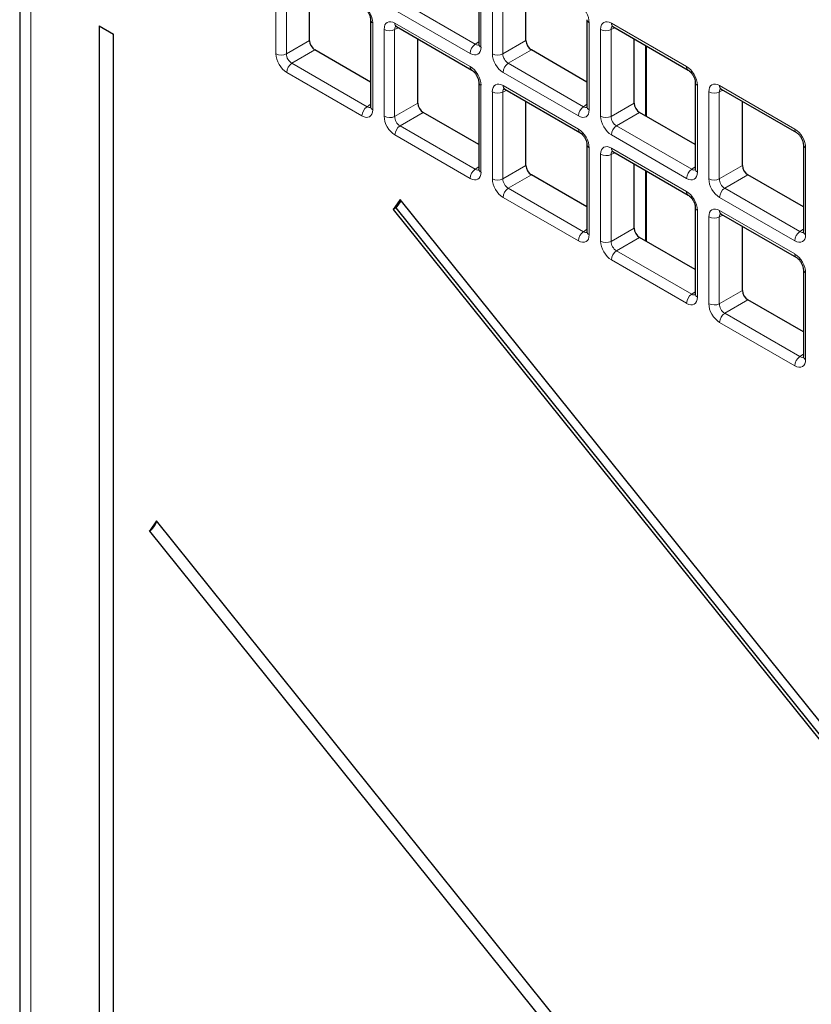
# Paper-space layout 'Blatt4' of a CAD drawing. Header units: millimetres. Extents: x 5 to 418, y 2 to 292.
# Tile 45 of 93: x 108 to 118, y 192 to 205. Entities that reach past the tile are written whole.
import ezdxf

# ---------------------------------------------------------------- set-up
doc = ezdxf.new("R2010")
doc.units = ezdxf.units.MM

psp = doc.layouts.new('Blatt4')

# ---------------------------------------------------------------- linework, layer by layer
at = {"color": 7, "linetype": 'Continuous', "lineweight": 25}
for p, q in [((107.724, 212.609), (107.724, 143.468)), ((113.723, 205.944), (113.723, 204.809)), ((111.512, 204.854), (111.512, 205.693)), ((114.34, 204.854), (114.34, 205.693)), ((112.309, 205.128), (112.309, 203.992)), ((115.137, 205.128), (115.137, 203.993)), ((108.764, 205.047), (108.764, 143.643)), ((108.764, 205.047), (108.951, 204.939)), ((112.648, 205.037), (113.632, 204.469)), ((115.477, 205.037), (116.46, 204.469)), ((108.951, 143.535), (108.951, 204.939)), ((112.926, 204.038), (112.926, 204.877)), ((115.754, 204.038), (115.754, 204.877)), ((115.914, 203.864), (115.914, 204.785)), ((112.309, 204.312), (111.582, 204.732)), ((115.137, 204.313), (114.411, 204.732)), ((113.723, 204.311), (113.723, 203.176)), ((116.551, 204.311), (116.551, 203.176)), ((114.063, 204.22), (115.046, 203.653)), ((116.891, 204.221), (117.874, 203.653)), ((114.34, 203.221), (114.34, 204.06)), ((117.168, 203.222), (117.168, 204.061)), ((113.723, 203.496), (112.996, 203.915)), ((116.551, 203.496), (115.825, 203.916)), ((115.137, 203.495), (115.137, 202.359)), ((117.965, 203.495), (117.965, 202.36)), ((115.477, 203.404), (116.46, 202.836)), ((115.754, 202.405), (115.754, 203.244)), ((115.137, 202.68), (114.411, 203.099)), ((115.914, 202.231), (115.914, 203.152)), ((117.965, 202.68), (117.239, 203.099)), ((112.697, 202.777), (112.605, 202.646)), ((112.708, 202.763), (112.64, 202.667)), ((140.23, 168.525), (112.697, 202.777)), ((112.64, 202.667), (112.605, 202.646)), ((112.605, 202.646), (140.138, 168.394)), ((112.64, 202.667), (140.163, 168.429)), ((116.551, 202.678), (116.551, 201.543)), ((116.891, 202.587), (117.874, 202.02)), ((117.168, 201.588), (117.168, 202.427)), ((116.551, 201.863), (115.825, 202.283)), ((117.965, 201.862), (117.965, 200.727)), ((117.965, 201.047), (117.239, 201.466)), ((109.51, 198.576), (109.418, 198.445)), ((135.618, 166.098), (109.51, 198.576)), ((109.418, 198.445), (135.526, 165.967))]:
    psp.add_line(p, q, dxfattribs=at)
at = {"color": 7, "linetype": 'Continuous', "lineweight": 18}
for p, q in [((107.87, 212.405), (107.87, 143.264)), ((113.752, 205.903), (113.752, 204.768)), ((111.072, 204.682), (111.072, 205.817)), ((111.21, 205.815), (111.21, 204.68)), ((113.901, 204.682), (113.901, 205.818)), ((114.038, 205.816), (114.038, 204.68)), ((112.695, 205.374), (113.678, 204.807)), ((113.611, 204.687), (112.628, 205.254)), ((112.338, 205.087), (112.338, 203.951)), ((112.487, 203.866), (112.487, 205.001)), ((112.674, 205.022), (112.624, 204.999)), ((112.624, 204.999), (112.624, 203.864)), ((112.628, 205.083), (113.611, 204.515)), ((115.166, 205.087), (115.166, 203.952)), ((115.315, 203.866), (115.315, 205.001)), ((115.503, 205.022), (115.453, 204.999)), ((115.453, 204.999), (115.453, 203.864)), ((115.456, 205.083), (116.439, 204.515)), ((111.21, 204.68), (111.512, 204.854)), ((113.678, 204.807), (113.723, 204.839)), ((114.038, 204.68), (114.34, 204.854)), ((115.903, 203.87), (115.903, 204.791)), ((111.582, 204.732), (111.281, 204.558)), ((114.411, 204.732), (114.109, 204.558)), ((111.281, 204.558), (112.264, 203.99)), ((114.109, 204.558), (115.092, 203.99)), ((112.197, 203.87), (111.214, 204.437)), ((115.025, 203.87), (114.042, 204.438)), ((113.752, 204.27), (113.752, 203.135)), ((114.042, 204.266), (115.025, 203.699)), ((116.581, 204.271), (116.581, 203.135)), ((116.87, 204.266), (117.854, 203.699)), ((113.901, 203.049), (113.901, 204.185)), ((114.088, 204.206), (114.038, 204.182)), ((114.038, 204.182), (114.038, 203.047)), ((116.729, 203.05), (116.729, 204.185)), ((116.917, 204.206), (116.867, 204.183)), ((116.867, 204.183), (116.867, 203.047)), ((112.264, 203.99), (112.309, 204.022)), ((112.624, 203.864), (112.926, 204.038)), ((115.092, 203.99), (115.137, 204.022)), ((115.453, 203.864), (115.754, 204.038)), ((112.996, 203.915), (112.695, 203.741)), ((115.825, 203.916), (115.523, 203.742)), ((112.695, 203.741), (113.678, 203.174)), ((115.523, 203.742), (116.506, 203.174)), ((113.611, 203.054), (112.628, 203.621)), ((116.439, 203.054), (115.456, 203.621)), ((115.166, 203.454), (115.166, 202.319)), ((117.995, 203.454), (117.995, 202.319)), ((115.315, 202.233), (115.315, 203.368)), ((115.503, 203.389), (115.453, 203.366)), ((115.453, 203.366), (115.453, 202.231)), ((115.456, 203.45), (116.439, 202.882)), ((113.678, 203.174), (113.723, 203.205)), ((114.038, 203.047), (114.34, 203.221)), ((116.506, 203.174), (116.551, 203.206)), ((116.867, 203.047), (117.168, 203.222)), ((114.411, 203.099), (114.109, 202.925)), ((115.903, 202.237), (115.903, 203.158)), ((117.239, 203.099), (116.937, 202.925)), ((114.109, 202.925), (115.092, 202.357)), ((116.937, 202.925), (117.921, 202.358)), ((115.025, 202.237), (114.042, 202.805)), ((117.854, 202.237), (116.87, 202.805)), ((116.581, 202.638), (116.581, 201.502)), ((116.917, 202.573), (116.867, 202.55)), ((116.87, 202.633), (117.854, 202.066)), ((116.729, 201.416), (116.729, 202.552)), ((116.867, 202.55), (116.867, 201.414)), ((115.092, 202.357), (115.137, 202.389)), ((115.453, 202.231), (115.754, 202.405)), ((117.921, 202.358), (117.965, 202.389)), ((115.825, 202.283), (115.523, 202.108)), ((115.523, 202.108), (116.506, 201.541)), ((116.439, 201.421), (115.456, 201.988)), ((117.995, 201.821), (117.995, 200.686)), ((116.506, 201.541), (116.551, 201.573)), ((116.867, 201.414), (117.168, 201.588)), ((117.239, 201.466), (116.937, 201.292)), ((116.937, 201.292), (117.921, 200.725)), ((117.854, 200.604), (116.87, 201.172)), ((117.921, 200.725), (117.965, 200.756))]:
    psp.add_line(p, q, dxfattribs=at)
for centre, radius, start, end in [((112.358, 205.132), 0.0498, 186.2479, 246.0218), ((115.187, 205.133), 0.0498, 186.2479, 246.0218), ((112.557, 205.139), 0.155, 242.7384, 295.5295), ((112.676, 205.077), 0.0482, 172.9554, 235.7325), ((115.386, 205.139), 0.155, 242.7384, 295.5295), ((115.504, 205.077), 0.0482, 172.9554, 235.7325), ((113.765, 204.679), 0.155, 124.4666, 177.2658), ((113.772, 204.813), 0.0496, 185.2037, 246.1164), ((111.143, 204.82), 0.155, 242.7384, 295.5295), ((113.972, 204.82), 0.155, 242.7384, 295.5295), ((111.368, 204.43), 0.155, 124.4666, 177.2658), ((113.659, 204.509), 0.0483, 172.9665, 235.6198), ((114.197, 204.43), 0.155, 124.4666, 177.2658), ((116.487, 204.509), 0.0483, 172.9665, 235.6198), ((113.772, 204.316), 0.0498, 186.2479, 246.0218), ((114.09, 204.26), 0.0482, 172.9554, 235.7325), ((116.601, 204.316), 0.0498, 186.2479, 246.0218), ((116.918, 204.26), 0.0482, 172.9554, 235.7325), ((113.972, 204.322), 0.155, 242.7384, 295.5295), ((116.8, 204.322), 0.155, 242.7384, 295.5295), ((112.351, 203.863), 0.155, 124.4666, 177.2658), ((112.358, 203.997), 0.0496, 185.2037, 246.1164), ((115.18, 203.863), 0.155, 124.4666, 177.2658), ((115.186, 203.997), 0.0496, 185.2037, 246.1164), ((112.557, 204.003), 0.155, 242.7384, 295.5295), ((115.386, 204.004), 0.155, 242.7384, 295.5295), ((112.782, 203.614), 0.155, 124.4666, 177.2658), ((115.611, 203.614), 0.155, 124.4666, 177.2658), ((115.073, 203.693), 0.0483, 172.9665, 235.6198), ((117.901, 203.693), 0.0483, 172.9665, 235.6198), ((115.187, 203.499), 0.0498, 186.2479, 246.0218), ((118.015, 203.5), 0.0498, 186.2479, 246.0218), ((115.386, 203.506), 0.155, 242.7384, 295.5295), ((115.504, 203.444), 0.0482, 172.9554, 235.7325), ((113.765, 203.046), 0.155, 124.4666, 177.2658), ((113.772, 203.18), 0.0496, 185.2037, 246.1164), ((116.594, 203.046), 0.155, 124.4666, 177.2658), ((116.601, 203.181), 0.0496, 185.2037, 246.1164), ((113.972, 203.187), 0.155, 242.7384, 295.5295), ((116.8, 203.187), 0.155, 242.7384, 295.5295), ((114.197, 202.797), 0.155, 124.4666, 177.2658), ((116.487, 202.876), 0.0483, 172.9665, 235.6198), ((117.025, 202.798), 0.155, 124.4666, 177.2658), ((116.601, 202.683), 0.0498, 186.2479, 246.0218), ((116.918, 202.627), 0.0482, 172.9554, 235.7325), ((116.8, 202.689), 0.155, 242.7384, 295.5295), ((115.18, 202.23), 0.155, 124.4666, 177.2658), ((115.186, 202.364), 0.0496, 185.2037, 246.1164), ((118.008, 202.23), 0.155, 124.4666, 177.2658), ((118.015, 202.364), 0.0496, 185.2037, 246.1164), ((115.386, 202.37), 0.155, 242.7384, 295.5295), ((115.611, 201.981), 0.155, 124.4666, 177.2658), ((117.901, 202.06), 0.0483, 172.9665, 235.6198), ((118.015, 201.867), 0.0498, 186.2479, 246.0218), ((116.594, 201.413), 0.155, 124.4666, 177.2658), ((116.601, 201.548), 0.0496, 185.2037, 246.1164), ((116.8, 201.554), 0.155, 242.7384, 295.5295), ((117.025, 201.164), 0.155, 124.4666, 177.2658), ((118.008, 200.597), 0.155, 124.4666, 177.2658), ((118.015, 200.731), 0.0496, 185.2037, 246.1164)]:
    psp.add_arc(centre, radius, start, end, dxfattribs=at)
at = {"color": 7, "linetype": 'Continuous', "lineweight": 25}
psp.add_arc((109.306, 198.63), 0.216, 301.1455, 344.2068, dxfattribs=at)
at = {"color": 7, "linetype": 'Continuous', "lineweight": 18}
for centre, major_axis, ratio, start_param, end_param in [((112.196, 205.168), (-0.1, 0.173), 0.578965, 3.928442, 5.496499), ((115.025, 205.168), (-0.1, 0.173), 0.578965, 3.928442, 5.496499), ((112.628, 204.919), (-0.1, 0.174), 0.575802, 5.499237, 7.067295), ((115.457, 204.919), (-0.1, 0.174), 0.575802, 5.499237, 7.067295), ((112.699, 204.96), (-0.0581, 0.0827), 0.569649, 6.163641, 7.016731), ((115.527, 204.96), (-0.0581, 0.0827), 0.569649, 6.163641, 7.016731), ((113.611, 204.85), (-0.1, 0.174), 0.575802, 2.357645, 3.925702), ((113.681, 204.891), (-0.0426, 0.0917), 0.56964, 2.408205, 3.2431), ((111.214, 204.601), (-0.1, 0.173), 0.578965, 0.786849, 2.354907), ((111.285, 204.642), (-0.05, 0.0866), 0.642476, 0.786856, 2.354913), ((114.042, 204.601), (-0.1, 0.173), 0.578965, 0.786849, 2.354907), ((114.113, 204.642), (-0.05, 0.0866), 0.642476, 0.786856, 2.354913), ((113.611, 204.352), (-0.1, 0.173), 0.578965, 3.928442, 5.496499), ((116.439, 204.352), (-0.1, 0.173), 0.578965, 3.928442, 5.496499), ((114.042, 204.102), (-0.1, 0.174), 0.575802, 5.499237, 7.067295), ((114.113, 204.143), (-0.0581, 0.0827), 0.569649, 6.163641, 7.016731), ((116.871, 204.103), (-0.1, 0.174), 0.575802, 5.499237, 7.067295), ((116.942, 204.143), (-0.0581, 0.0827), 0.569649, 6.163641, 7.016731), ((112.267, 204.075), (-0.0426, 0.0917), 0.56964, 2.408205, 3.2431), ((115.095, 204.075), (-0.0426, 0.0917), 0.56964, 2.408205, 3.2431), ((112.196, 204.034), (-0.1, 0.174), 0.575802, 2.357645, 3.925702), ((112.628, 203.784), (-0.1, 0.173), 0.578965, 0.786849, 2.354907), ((112.699, 203.825), (-0.05, 0.0866), 0.642476, 0.786856, 2.354913), ((115.025, 204.034), (-0.1, 0.174), 0.575802, 2.357645, 3.925702), ((115.457, 203.785), (-0.1, 0.173), 0.578965, 0.786849, 2.354907), ((115.527, 203.825), (-0.05, 0.0866), 0.642476, 0.786856, 2.354913), ((115.025, 203.535), (-0.1, 0.173), 0.578965, 3.928442, 5.496499), ((117.853, 203.536), (-0.1, 0.173), 0.578965, 3.928442, 5.496499), ((115.457, 203.286), (-0.1, 0.174), 0.575802, 5.499237, 7.067295), ((115.527, 203.327), (-0.0581, 0.0827), 0.569649, 6.163641, 7.016731), ((113.611, 203.217), (-0.1, 0.174), 0.575802, 2.357645, 3.925702), ((113.681, 203.258), (-0.0426, 0.0917), 0.56964, 2.408205, 3.2431), ((116.439, 203.218), (-0.1, 0.174), 0.575802, 2.357645, 3.925702), ((116.51, 203.258), (-0.0426, 0.0917), 0.56964, 2.408205, 3.2431), ((114.042, 202.968), (-0.1, 0.173), 0.578965, 0.786849, 2.354907), ((114.113, 203.009), (-0.05, 0.0866), 0.642476, 0.786856, 2.354913), ((116.871, 202.968), (-0.1, 0.173), 0.578965, 0.786849, 2.354907), ((116.942, 203.009), (-0.05, 0.0866), 0.642476, 0.786856, 2.354913), ((116.439, 202.719), (-0.1, 0.173), 0.578965, 3.928442, 5.496499), ((116.871, 202.47), (-0.1, 0.174), 0.575802, 5.499237, 7.067295), ((116.942, 202.51), (-0.0581, 0.0827), 0.569649, 6.163641, 7.016731), ((115.025, 202.401), (-0.1, 0.174), 0.575802, 2.357645, 3.925702), ((115.095, 202.442), (-0.0426, 0.0917), 0.56964, 2.408205, 3.2431), ((117.853, 202.401), (-0.1, 0.174), 0.575802, 2.357645, 3.925702), ((117.924, 202.442), (-0.0426, 0.0917), 0.56964, 2.408205, 3.2431), ((115.457, 202.152), (-0.1, 0.173), 0.578965, 0.786849, 2.354907), ((115.527, 202.192), (-0.05, 0.0866), 0.642476, 0.786856, 2.354913), ((117.853, 201.902), (-0.1, 0.173), 0.578965, 3.928442, 5.496499), ((116.51, 201.625), (-0.0426, 0.0917), 0.56964, 2.408205, 3.2431), ((116.439, 201.584), (-0.1, 0.174), 0.575802, 2.357645, 3.925702), ((116.871, 201.335), (-0.1, 0.173), 0.578965, 0.786849, 2.354907), ((116.942, 201.376), (-0.05, 0.0866), 0.642476, 0.786856, 2.354913), ((117.853, 200.768), (-0.1, 0.174), 0.575802, 2.357645, 3.925702), ((117.924, 200.809), (-0.0426, 0.0917), 0.56964, 2.408205, 3.2431)]:
    psp.add_ellipse(centre, major_axis=major_axis, ratio=ratio, start_param=start_param, end_param=end_param, dxfattribs=at)
at = {"color": 7, "linetype": 'Continuous', "lineweight": 25}
for centre in [(111.582, 204.813), (114.411, 204.814), (112.997, 203.997), (115.825, 203.997), (114.411, 203.181), (117.239, 203.181), (115.825, 202.364), (117.239, 201.548)]:
    psp.add_ellipse(centre, major_axis=(-0.05, 0.0866), ratio=0.578965, start_param=0.786849, end_param=2.354907, dxfattribs=at)
for points, knots in [([(112.217, 205.286), (112.224, 205.282), (112.236, 205.273), (112.26, 205.249), (112.282, 205.217), (112.299, 205.181), (112.308, 205.148), (112.308, 205.134), (112.309, 205.128)], [0, 0, 0, 0, 0.1554189, 0.3190808, 0.497627, 0.6847112, 0.8700708, 1, 1, 1, 1]), ([(112.636, 205.042), (112.636, 205.042), (112.636, 205.043), (112.644, 205.039), (112.648, 205.037)], [0, 0, 0, 0, 0.511658, 1, 1, 1, 1]), ([(115.464, 205.043), (115.464, 205.043), (115.465, 205.043), (115.473, 205.039), (115.477, 205.037)], [0, 0, 0, 0, 0.5116579, 1, 1, 1, 1]), ([(113.723, 204.809), (113.722, 204.804), (113.722, 204.795), (113.721, 204.795), (113.721, 204.795)], [0, 0, 0, 0, 0.588163, 1, 1, 1, 1]), ([(113.632, 204.469), (113.638, 204.465), (113.65, 204.457), (113.674, 204.433), (113.696, 204.401), (113.713, 204.364), (113.722, 204.332), (113.723, 204.317), (113.723, 204.311)], [0, 0, 0, 0, 0.155419, 0.319081, 0.497627, 0.684711, 0.870071, 1, 1, 1, 1]), ([(116.46, 204.469), (116.466, 204.465), (116.479, 204.457), (116.502, 204.433), (116.524, 204.401), (116.542, 204.365), (116.55, 204.332), (116.551, 204.317), (116.551, 204.311)], [0, 0, 0, 0, 0.155419, 0.319081, 0.497627, 0.684711, 0.870071, 1, 1, 1, 1]), ([(114.05, 204.226), (114.05, 204.226), (114.05, 204.226), (114.059, 204.222), (114.063, 204.22)], [0, 0, 0, 0, 0.511658, 1, 1, 1, 1]), ([(116.878, 204.226), (116.879, 204.226), (116.879, 204.227), (116.887, 204.223), (116.891, 204.221)], [0, 0, 0, 0, 0.5116579, 1, 1, 1, 1]), ([(112.309, 203.992), (112.308, 203.987), (112.307, 203.978), (112.307, 203.978), (112.307, 203.979)], [0, 0, 0, 0, 0.588163, 1, 1, 1, 1]), ([(115.137, 203.993), (115.137, 203.987), (115.136, 203.978), (115.136, 203.979), (115.136, 203.979)], [0, 0, 0, 0, 0.588163, 1, 1, 1, 1]), ([(115.046, 203.653), (115.052, 203.649), (115.065, 203.64), (115.088, 203.616), (115.11, 203.584), (115.127, 203.548), (115.136, 203.515), (115.137, 203.501), (115.137, 203.495)], [0, 0, 0, 0, 0.155419, 0.319081, 0.497627, 0.684711, 0.870071, 1, 1, 1, 1]), ([(117.874, 203.653), (117.88, 203.649), (117.893, 203.641), (117.916, 203.617), (117.939, 203.585), (117.956, 203.548), (117.964, 203.516), (117.965, 203.501), (117.965, 203.495)], [0, 0, 0, 0, 0.155419, 0.319081, 0.497627, 0.684711, 0.870071, 1, 1, 1, 1]), ([(115.464, 203.41), (115.464, 203.41), (115.465, 203.41), (115.473, 203.406), (115.477, 203.404)], [0, 0, 0, 0, 0.511658, 1, 1, 1, 1]), ([(113.723, 203.176), (113.722, 203.171), (113.722, 203.162), (113.721, 203.162), (113.721, 203.162)], [0, 0, 0, 0, 0.588163, 1, 1, 1, 1]), ([(116.551, 203.176), (116.551, 203.171), (116.55, 203.162), (116.55, 203.162), (116.55, 203.162)], [0, 0, 0, 0, 0.588163, 1, 1, 1, 1]), ([(116.46, 202.836), (116.466, 202.832), (116.479, 202.824), (116.502, 202.8), (116.524, 202.768), (116.542, 202.731), (116.55, 202.699), (116.551, 202.684), (116.551, 202.678)], [0, 0, 0, 0, 0.155419, 0.319081, 0.497627, 0.684711, 0.870071, 1, 1, 1, 1]), ([(116.878, 202.593), (116.879, 202.593), (116.879, 202.593), (116.887, 202.589), (116.891, 202.587)], [0, 0, 0, 0, 0.511658, 1, 1, 1, 1]), ([(115.137, 202.359), (115.137, 202.354), (115.136, 202.345), (115.136, 202.346), (115.136, 202.346)], [0, 0, 0, 0, 0.588163, 1, 1, 1, 1]), ([(117.965, 202.36), (117.965, 202.354), (117.964, 202.345), (117.964, 202.346), (117.964, 202.346)], [0, 0, 0, 0, 0.588163, 1, 1, 1, 1]), ([(117.874, 202.02), (117.88, 202.016), (117.893, 202.008), (117.916, 201.984), (117.939, 201.952), (117.956, 201.915), (117.964, 201.882), (117.965, 201.868), (117.965, 201.862)], [0, 0, 0, 0, 0.155419, 0.319081, 0.497627, 0.684711, 0.870071, 1, 1, 1, 1]), ([(116.551, 201.543), (116.551, 201.538), (116.55, 201.529), (116.55, 201.529), (116.55, 201.529)], [0, 0, 0, 0, 0.588163, 1, 1, 1, 1]), ([(117.965, 200.727), (117.965, 200.721), (117.964, 200.712), (117.964, 200.713), (117.964, 200.713)], [0, 0, 0, 0, 0.588163, 1, 1, 1, 1])]:
    psp.add_open_spline(points, degree=3, knots=knots, dxfattribs=at)

doc.saveas('drawing.dxf')
